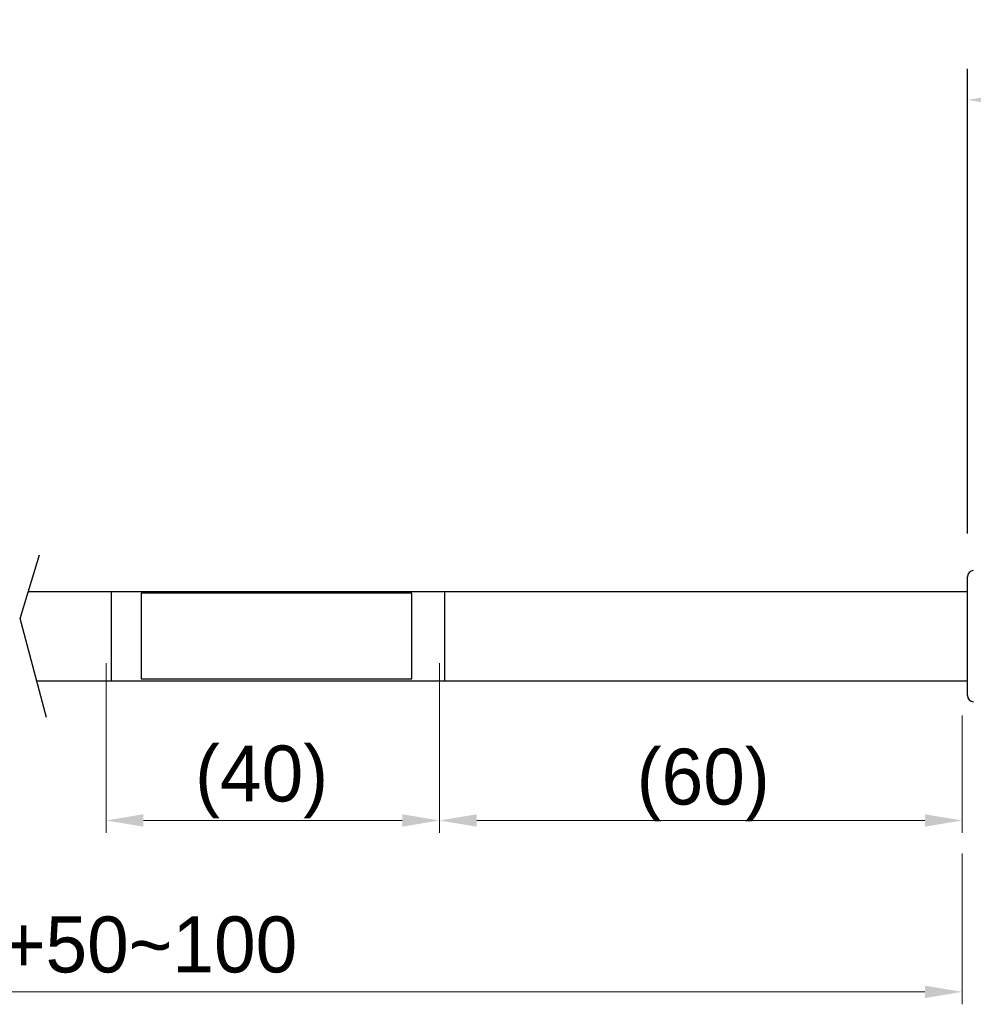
# Model space of a CAD drawing. Header units: inches. Extents: x 0 to 814, y 0 to 621.
# Tile 19 of 41: x 338 to 415, y 388 to 467. Entities that reach past the tile are written whole.
import ezdxf

# ---------------------------------------------------------------- set-up
doc = ezdxf.new("R2010")
doc.units = ezdxf.units.IN
doc.header["$LTSCALE"] = 10
doc.header["$MEASUREMENT"] = 0
doc.dimstyles.get("Standard").update_dxf_attribs({"dimtxt": 6, "dimasz": 6.5, "dimexe": 2.5, "dimexo": 3.5, "dimgap": 1.25, "dimtad": 0, "dimtih": 1, "dimtoh": 1, "dimdec": 1, "dimzin": 0, "dimdsep": 46, "dimtxsty": 'Standard', "dimcen": 0, "dimadec": 0, "dimazin": 0, "dimtfac": 1, "dimtdec": 1, "dimtofl": 0, "dimtmove": 0, "dimatfit": 3, "dimfxl": 0, "dimtolj": 1, "dimtzin": 0, "dimarcsym": 0})

# ---------------------------------------------------------------- blocks, each defined once
blk = doc.blocks.new('*D41')
at = {"color": 0, "lineweight": -2}
for p, q in [((414.592, 425.555), (414.592, 462.919)), ((460.817, 438.363), (460.817, 462.919)), ((419.092, 460.419), (428.323, 460.419)), ((456.317, 460.419), (448.823, 460.419))]:
    blk.add_line(p, q, dxfattribs=at)
at = {"color": 0}
for points in [[(419.092, 461.169), (419.092, 459.669), (414.592, 460.419)], [(456.317, 461.169), (456.317, 459.669), (460.817, 460.419)]]:
    blk.add_solid(points, dxfattribs=at)
at = {"layer": 'DEFPOINTS', "color": 0}
for p in [(414.592, 460.419), (460.817, 434.863), (414.592, 422.055)]:
    blk.add_point(p, dxfattribs=at)
at = {"color": 0, "lineweight": 15, "char_height": 4.5, "attachment_point": 5}
for s, insert in [('\\A1;46.2', (438.573, 463.919)), ('\\A1;[1.82]', (438.573, 456.919))]:
    blk.add_mtext(s, dxfattribs=dict(at, insert=insert))

msp = doc.modelspace()

# ---------------------------------------------------------------- linework, layer by layer
for p, q in [((338.383, 418.695), (339.957, 423.835)), ((414.592, 412.521), (414.592, 422.055)), ((339.055, 420.888), (414.592, 420.888)), ((345.741, 413.688), (345.741, 420.888)), ((369.887, 420.734), (348.132, 420.734)), ((348.132, 420.734), (348.132, 413.841)), ((369.887, 413.841), (369.887, 420.734)), ((372.554, 413.688), (372.554, 420.888)), ((340.515, 410.741), (338.383, 418.695)), ((339.725, 413.688), (414.592, 413.688)), ((348.132, 413.841), (369.887, 413.841))]:
    msp.add_line(p, q)
at = {"lineweight": 15}
for p, q in [((345.309, 415.105), (345.309, 401.461)), ((372.122, 415.105), (372.122, 401.461)), ((372.122, 415.105), (372.122, 401.461)), ((414.159, 410.905), (414.159, 401.461)), ((348.309, 402.461), (369.122, 402.461)), ((375.122, 402.461), (411.159, 402.461)), ((414.159, 399.802), (414.159, 387.674)), ((287.689, 388.674), (411.159, 388.674))]:
    msp.add_line(p, q, dxfattribs=at)
for centre, start, end in [((415.1, 422.055), 94.98772, 180), ((415.1, 412.521), 180, 265.01228)]:
    msp.add_arc(centre, 0.508, start, end)
for points in [[(348.309, 402.961), (348.309, 401.961), (345.309, 402.461)], [(369.122, 402.961), (369.122, 401.961), (372.122, 402.461)], [(375.122, 402.961), (375.122, 401.961), (372.122, 402.461)], [(411.159, 402.961), (411.159, 401.961), (414.159, 402.461)], [(411.159, 389.174), (411.159, 388.174), (414.159, 388.674)]]:
    msp.add_solid(points, dxfattribs=at)

# ---------------------------------------------------------------- texts
at = {"lineweight": 15, "char_height": 4.5, "attachment_point": 1}
for s, insert in [('(40)', (352.466, 408.49)), ('(60)', (387.983, 408.239)), ('L+50~100', (333.575, 394.739))]:
    msp.add_mtext_dynamic_manual_height_columns(s, width=11.79172, gutter_width=42.333, heights=[0], dxfattribs=dict(at, insert=insert))

# ---------------------------------------------------------------- dimensions: what is measured, and where the dimension line sits
at = {"lineweight": 15}
dim = msp.add_linear_dim(base=(414.592, 460.419), p1=(460.817, 434.863), p2=(414.592, 422.055), dimstyle='Standard', override={"dimtxt": 4.5, "dimasz": 4.5, "dimpost": '\\X'}, dxfattribs=at)
dim.commit()
dim.dimension.update_dxf_attribs({"geometry": '*D41', "text_midpoint": (438.573, 460.419), "dimtype": 160})

doc.saveas('drawing.dxf')
